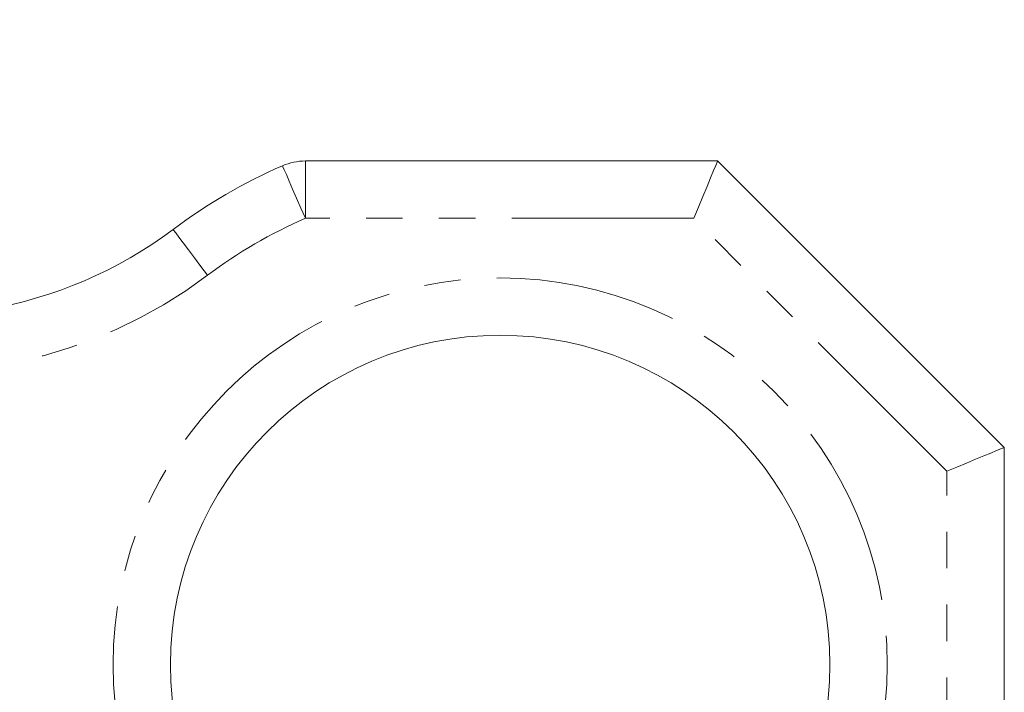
# Model space of a CAD drawing. Header units: millimetres. Extents: x -21 to 335, y -21 to 379.
# Tile 26 of 30: x 81 to 115, y 223 to 247. Entities that reach past the tile are written whole.
import ezdxf

# ---------------------------------------------------------------- set-up
doc = ezdxf.new("R2010")
doc.units = ezdxf.units.MM
doc.linetypes.add('PHANTOM', pattern=[12.7, 6.35, -1.27, 1.27, -1.27, 1.27, -1.27])

msp = doc.modelspace()

# ---------------------------------------------------------------- linework, layer by layer
at = {"color": 7, "linetype": 'Continuous', "lineweight": 15}
for p, q in [((90.873, 241.79), (105.25, 241.79)), ((105.25, 241.79), (115.25, 231.79)), ((115.25, 231.79), (115.25, 217.008))]:
    msp.add_line(p, q, dxfattribs=at)
at = {"color": 8, "linetype": 'PHANTOM', "lineweight": 0}
for p, q in [((90.873, 241.79), (90.873, 239.79)), ((104.422, 239.79), (90.873, 239.79)), ((113.25, 230.962), (104.422, 239.79)), ((113.25, 217.413), (113.25, 230.962))]:
    msp.add_line(p, q, dxfattribs=at)
at = {"color": 7, "linetype": 'Continuous', "lineweight": 15, "flags": 128}
for points in [[(105.25, 241.79), (105.234, 241.752), (105.187, 241.638), (105.11, 241.453), (105.007, 241.204), (104.882, 240.901), (104.739, 240.555), (104.583, 240.18), (104.422, 239.79)], [(115.25, 231.79), (115.22, 231.777), (115.129, 231.74), (114.982, 231.679), (114.782, 231.596), (114.536, 231.494), (114.25, 231.376), (113.934, 231.245), (113.597, 231.105), (113.25, 230.962)]]:
    msp.add_lwpolyline(points, dxfattribs=at)
at = {"color": 8, "linetype": 'PHANTOM', "lineweight": 0, "flags": 128}
for points in [[(90.873, 239.79), (90.717, 240.148), (90.567, 240.492), (90.428, 240.809), (90.307, 241.086), (90.208, 241.314), (90.134, 241.484), (90.089, 241.588), (90.073, 241.623)], [(87.458, 237.8), (87.224, 238.112), (86.999, 238.412), (86.791, 238.689), (86.609, 238.931), (86.46, 239.13), (86.349, 239.278), (86.28, 239.369), (86.257, 239.4)]]:
    msp.add_lwpolyline(points, dxfattribs=at)
at = {"color": 8, "linetype": 'PHANTOM', "lineweight": 0}
msp.add_circle((97.667, 224.207), 13.5, dxfattribs=at)
at = {"color": 7, "linetype": 'Continuous', "lineweight": 15}
for centre, radius in [((97.667, 224.207), 11.5), ((47.25, 173.79), 52.75)]:
    msp.add_circle(centre, radius, dxfattribs=at)
for centre, radius, start, end in [((77.25, 251.394), 15, 198.1441, 306.9051), ((90.873, 239.79), 2, 90, 113.5569), ((97.667, 224.207), 19, 113.5569, 126.9051)]:
    msp.add_arc(centre, radius, start, end, dxfattribs=at)
at = {"color": 8, "linetype": 'PHANTOM', "lineweight": 0}
for centre, radius, start, end in [((77.25, 251.394), 17, 208.0725, 306.9051), ((97.667, 224.207), 17, 113.5569, 126.9051), ((47.25, 173.79), 57.75, 31.48709, 74.94535)]:
    msp.add_arc(centre, radius, start, end, dxfattribs=at)

doc.saveas('drawing.dxf')
